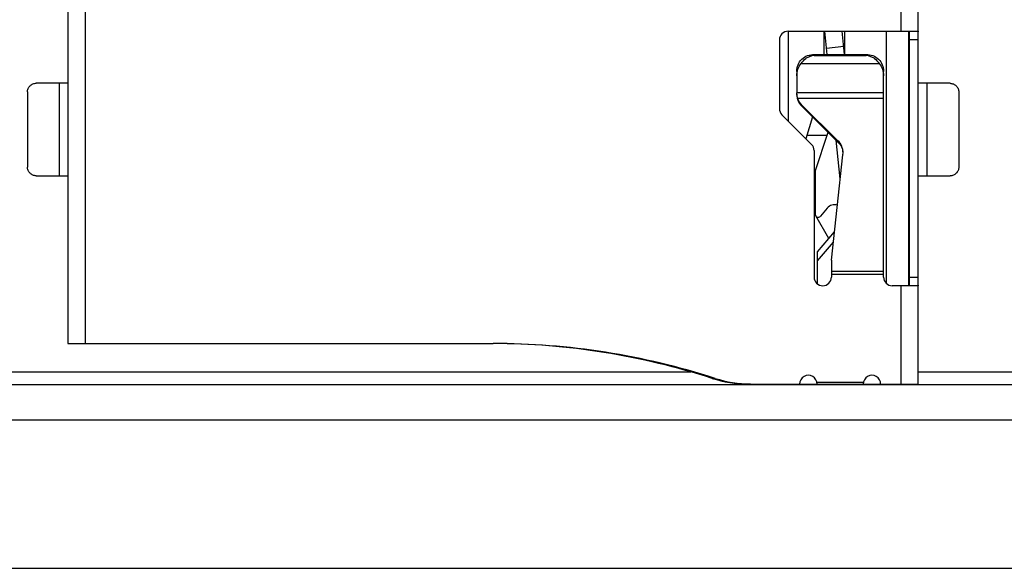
# Model space of a CAD drawing. Header units: millimetres. Extents: x 344 to 667, y 229 to 335.
# Tile 77 of 206: x 589 to 606, y 241 to 250. Entities that reach past the tile are written whole.
import ezdxf

# ---------------------------------------------------------------- set-up
doc = ezdxf.new("R2010")
doc.units = ezdxf.units.MM
doc.header["$LTSCALE"] = 0.5
doc.layers.get('0').update_dxf_attribs({"linetype": 'CONTINUOUS'})

msp = doc.modelspace()

# ---------------------------------------------------------------- linework, layer by layer
at = {"linetype": 'Continuous'}
for p, q in [((603.803, 257.07), (603.802, 250.17)), ((604.102, 250.17), (604.103, 257.07)), ((589.402, 253.172), (589.402, 244.772)), ((589.702, 244.771), (589.702, 253.171)), ((601.852, 250.17), (604.098, 250.17)), ((601.852, 250.17), (601.852, 248.62)), ((602.472, 250.17), (602.472, 249.77)), ((602.528, 249.77), (602.486, 250.17)), ((602.83, 249.77), (602.788, 250.17)), ((602.832, 249.77), (602.832, 250.17)), ((603.552, 245.811), (603.552, 250.17)), ((603.932, 250.17), (603.932, 245.77)), ((603.952, 245.779), (603.952, 250.162)), ((604.102, 245.779), (604.102, 250.162)), ((601.702, 250.02), (601.702, 248.833)), ((602.517, 249.879), (602.815, 249.911)), ((604.102, 250.02), (603.952, 250.02)), ((602.302, 249.77), (603.202, 249.77)), ((602.302, 249.751), (602.302, 249.77)), ((602.302, 249.751), (603.202, 249.751)), ((603.202, 249.77), (603.202, 249.751)), ((602.08, 249.61), (603.425, 249.61)), ((602.002, 249.477), (602.002, 249.103)), ((603.502, 245.92), (603.502, 249.477)), ((589.39, 249.272), (588.852, 249.272)), ((589.255, 247.672), (589.255, 249.272)), ((604.652, 249.27), (604.114, 249.27)), ((604.249, 249.27), (604.249, 247.67)), ((588.702, 249.122), (588.702, 247.822)), ((603.502, 249.108), (602.002, 249.108)), ((604.802, 249.12), (604.802, 247.82)), ((602.016, 249.016), (603.502, 249.015)), ((602.714, 248.277), (602.09, 248.895)), ((602.09, 248.873), (602.09, 248.895)), ((601.746, 248.727), (602.258, 248.214)), ((602.714, 248.255), (602.09, 248.873)), ((602.273, 248.692), (602.161, 248.311)), ((602.526, 248.37), (602.178, 248.37)), ((602.322, 247.744), (602.543, 248.425)), ((602.755, 247.616), (602.684, 248.285)), ((602.714, 248.277), (602.714, 248.255)), ((602.302, 248.108), (602.302, 245.92)), ((602.602, 246.212), (602.8, 248.036)), ((602.322, 247.744), (602.322, 247.003)), ((588.852, 247.672), (589.39, 247.672)), ((604.114, 247.67), (604.652, 247.67)), ((602.302, 247.17), (602.322, 247.17)), ((602.529, 247.113), (602.41, 246.971)), ((602.556, 246.585), (602.329, 246.978)), ((602.362, 246.354), (602.652, 246.699)), ((602.362, 246.198), (602.636, 246.525)), ((602.362, 245.801), (602.362, 246.354)), ((603.952, 246.47), (603.932, 246.47)), ((602.602, 246.212), (602.602, 245.92)), ((603.502, 246.014), (602.602, 246.014)), ((602.602, 245.97), (603.502, 245.97)), ((603.952, 245.92), (604.102, 245.92)), ((604.098, 245.77), (603.652, 245.77)), ((603.802, 245.77), (603.802, 244.07)), ((604.102, 244.07), (604.102, 245.77)), ((589.402, 244.772), (596.752, 244.771)), ((588.432, 244.279), (600.172, 244.278)), ((600.543, 244.179), (600.539, 244.167)), ((604.102, 244.278), (646.052, 244.274)), ((647.146, 244.053), (585.252, 244.053)), ((601.202, 244.071), (604.102, 244.07)), ((602.349, 244.1), (603.155, 244.1)), ((544.611, 243.453), (646.561, 243.453)), ((538.861, 240.883), (648.261, 240.883))]:
    msp.add_line(p, q, dxfattribs=at)
for centre, radius, start, end in [((601.852, 250.02), 0.15, 89.9951, 179.9951), ((602.302, 249.539), 0.213, 90.015, 98.5927), ((603.202, 249.538), 0.213, 81.3905, 89.9751), ((602.269, 249.08), 0.267, 179.9844, 188.5734), ((601.852, 248.833), 0.15, 179.9951, 224.9951), ((602.152, 248.108), 0.15, 359.9951, 44.9951), ((602.511, 248.067), 0.291, 353.7942, 357.1987), ((602.508, 248.068), 0.294, 357.1969, 359.9265), ((602.372, 247.003), 0.05, 179.9951, 319.9951), ((602.652, 247.01), 0.16, 70.5004, 139.9951), ((602.452, 245.92), 0.15, 179.9951, 359.9951), ((603.652, 245.92), 0.15, 179.9951, 269.9951), ((596.751, 232.271), 12.5, 72.1193, 89.9951), ((596.701, 232.271), 12.5, 72.1193, 89.7661), ((601.153, 246.071), 2, 252.1193, 269.9951), ((601.203, 246.071), 2, 252.1193, 269.9951), ((602.202, 244.07), 0.15, 359.9951, 179.9951), ((603.302, 244.07), 0.15, 359.9951, 179.9951)]:
    msp.add_arc(centre, radius, start, end, dxfattribs=at)
for points, knots in [([(603.944, 250.17), (603.946, 250.17), (603.951, 250.169), (603.952, 250.164), (603.952, 250.162)], [0, 0, 0, 0, 0.500017, 1, 1, 1, 1]), ([(604.098, 250.17), (604.099, 250.17), (604.1, 250.17), (604.101, 250.168), (604.102, 250.165), (604.102, 250.163), (604.102, 250.162)], [0, 0, 0, 0, 0.183324, 0.380069, 0.644655, 1, 1, 1, 1]), ([(602.002, 249.477), (602.002, 249.516), (602.016, 249.595), (602.082, 249.694), (602.184, 249.757), (602.263, 249.77), (602.302, 249.77)], [0, 0, 0, 0, 0.251416, 0.497999, 0.746291, 1, 1, 1, 1]), ([(602.08, 249.61), (602.101, 249.644), (602.141, 249.691), (602.21, 249.733), (602.25, 249.746), (602.27, 249.749)], [0, 0, 0, 0, 0.492013, 0.744229, 1, 1, 1, 1]), ([(603.202, 249.77), (603.242, 249.77), (603.32, 249.757), (603.422, 249.694), (603.489, 249.594), (603.502, 249.516), (603.502, 249.477)], [0, 0, 0, 0, 0.253716, 0.502011, 0.748594, 1, 1, 1, 1]), ([(603.234, 249.749), (603.254, 249.745), (603.294, 249.733), (603.363, 249.691), (603.403, 249.644), (603.425, 249.61)], [0, 0, 0, 0, 0.25577, 0.507986, 1, 1, 1, 1]), ([(602.002, 249.401), (602.002, 249.44), (602.014, 249.516), (602.054, 249.583), (602.08, 249.61)], [0, 0, 0, 0, 0.505007, 1, 1, 1, 1]), ([(603.425, 249.61), (603.45, 249.583), (603.49, 249.516), (603.502, 249.44), (603.502, 249.401)], [0, 0, 0, 0, 0.494993, 1, 1, 1, 1]), ([(588.702, 249.122), (588.702, 249.141), (588.71, 249.181), (588.743, 249.23), (588.793, 249.264), (588.833, 249.272), (588.852, 249.272)], [0, 0, 0, 0, 0.250054, 0.500025, 0.749981, 1, 1, 1, 1]), ([(589.402, 249.284), (589.402, 249.281), (589.401, 249.273), (589.393, 249.272), (589.39, 249.272)], [0, 0, 0, 0, 0.500015, 1, 1, 1, 1]), ([(604.114, 249.27), (604.111, 249.27), (604.104, 249.272), (604.102, 249.279), (604.102, 249.283)], [0, 0, 0, 0, 0.499983, 1, 1, 1, 1]), ([(604.652, 249.27), (604.672, 249.27), (604.711, 249.262), (604.761, 249.229), (604.794, 249.179), (604.802, 249.14), (604.802, 249.12)], [0, 0, 0, 0, 0.250019, 0.499975, 0.749946, 1, 1, 1, 1]), ([(602.016, 249.016), (602.014, 249.023), (602.006, 249.051), (602.002, 249.081), (602.002, 249.103)], [0, 0, 0, 0, 0.258554, 1, 1, 1, 1]), ([(602.005, 249.04), (602.006, 249.036), (602.008, 249.021), (602.012, 249.005), (602.016, 248.994)], [0, 0, 0, 0, 0.23951, 1, 1, 1, 1]), ([(602.09, 248.895), (602.073, 248.912), (602.043, 248.949), (602.023, 248.993), (602.016, 249.016)], [0, 0, 0, 0, 0.500577, 1, 1, 1, 1]), ([(602.016, 248.994), (602.023, 248.971), (602.043, 248.927), (602.073, 248.89), (602.09, 248.873)], [0, 0, 0, 0, 0.499423, 1, 1, 1, 1]), ([(602.802, 248.067), (602.802, 248.106), (602.787, 248.184), (602.742, 248.25), (602.714, 248.277)], [0, 0, 0, 0, 0.499345, 1, 1, 1, 1]), ([(602.714, 248.255), (602.739, 248.231), (602.781, 248.172), (602.799, 248.102), (602.801, 248.067)], [0, 0, 0, 0, 0.500665, 1, 1, 1, 1]), ([(588.852, 247.672), (588.832, 247.672), (588.793, 247.679), (588.743, 247.713), (588.71, 247.763), (588.702, 247.802), (588.702, 247.822)], [0, 0, 0, 0, 0.250019, 0.499975, 0.749946, 1, 1, 1, 1]), ([(604.802, 247.82), (604.802, 247.801), (604.794, 247.761), (604.761, 247.711), (604.711, 247.678), (604.671, 247.67), (604.652, 247.67)], [0, 0, 0, 0, 0.250054, 0.500025, 0.749981, 1, 1, 1, 1]), ([(589.39, 247.672), (589.393, 247.672), (589.4, 247.67), (589.402, 247.662), (589.402, 247.659)], [0, 0, 0, 0, 0.499769, 1, 1, 1, 1]), ([(604.102, 247.658), (604.102, 247.661), (604.103, 247.669), (604.111, 247.67), (604.114, 247.67)], [0, 0, 0, 0, 0.500232, 1, 1, 1, 1]), ([(603.952, 245.779), (603.952, 245.777), (603.951, 245.771), (603.945, 245.77), (603.943, 245.77)], [0, 0, 0, 0, 0.499982, 1, 1, 1, 1]), ([(604.102, 245.779), (604.102, 245.778), (604.102, 245.775), (604.101, 245.773), (604.1, 245.771), (604.098, 245.77), (604.098, 245.77)], [0, 0, 0, 0, 0.355775, 0.620834, 0.817342, 1, 1, 1, 1])]:
    msp.add_open_spline(points, degree=3, knots=knots, dxfattribs=at)

doc.saveas('drawing.dxf')
